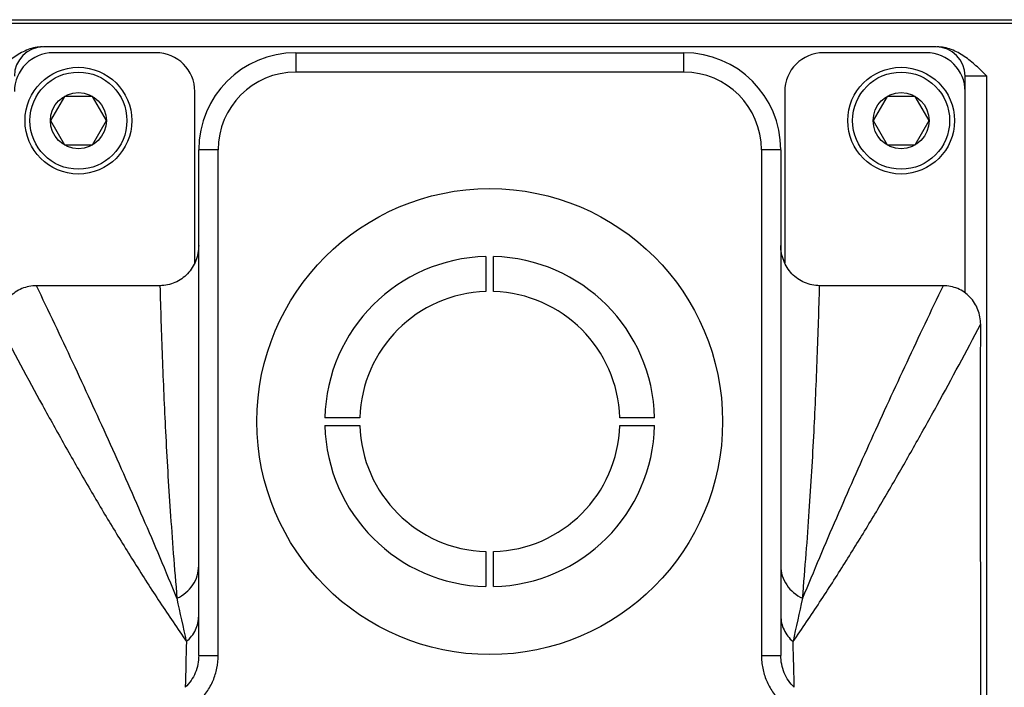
# Model space of a CAD drawing. Header units: millimetres. Extents: x 16 to 3344, y 34 to 2360.
# Tile 41 of 127: x 2676 to 2727, y 430 to 464. Entities that reach past the tile are written whole.
import ezdxf

# ---------------------------------------------------------------- set-up
doc = ezdxf.new("R2010")
doc.units = ezdxf.units.MM
doc.header["$LTSCALE"] = 185.02
doc.layers.add('BASE_ASM_PBL8', color=7, linetype='CONTINUOUS')
doc.layers.add('RIGHT_VIEW_VBL7', color=7, linetype='CONTINUOUS')

# ---------------------------------------------------------------- blocks, each defined once
blk = doc.blocks.new('BASE_ASM_PBL8', base_point=(2372.512, 437.141))
at = {"layer": 'BASE_ASM_PBL8', "color": 7}
for p, q in [((2229.015, 432.268), (2345.015, 432.268)), ((2345.015, 432.068), (2229.015, 432.068)), ((2310.015, 430.868), (2264.015, 430.868)), ((2269.815, 430.568), (2264.515, 430.568)), ((2277.015, 430.568), (2297.015, 430.568)), ((2277.015, 430.568), (2277.015, 429.568)), ((2297.015, 429.568), (2297.015, 430.568)), ((2309.515, 430.568), (2304.215, 430.568)), ((2297.015, 429.568), (2277.015, 429.568)), ((2312.632, 429.368), (2311.515, 429.368)), ((2311.515, 418.194), (2311.515, 429.368)), ((2312.632, 355.068), (2312.632, 429.368)), ((2265.093, 428.318), (2264.372, 427.068)), ((2266.537, 428.318), (2265.093, 428.318)), ((2267.258, 427.068), (2266.537, 428.318)), ((2271.815, 419.737), (2271.815, 428.568)), ((2302.215, 428.568), (2302.215, 419.737)), ((2307.493, 428.318), (2306.772, 427.068)), ((2308.937, 428.318), (2307.493, 428.318)), ((2309.658, 427.068), (2308.937, 428.318)), ((2264.372, 427.068), (2265.093, 425.818)), ((2266.537, 425.818), (2267.258, 427.068)), ((2306.772, 427.068), (2307.493, 425.818)), ((2308.937, 425.818), (2309.658, 427.068)), ((2265.093, 425.818), (2266.537, 425.818)), ((2307.493, 425.818), (2308.937, 425.818)), ((2273.015, 425.568), (2272.015, 425.568)), ((2272.015, 399.524), (2272.015, 425.568)), ((2273.015, 399.524), (2273.015, 425.568)), ((2302.015, 425.568), (2301.015, 425.568)), ((2301.015, 425.568), (2301.015, 399.524)), ((2302.015, 425.568), (2302.015, 399.524)), ((2286.815, 420.065), (2286.815, 418.265)), ((2287.215, 418.265), (2287.215, 420.065)), ((2310.377, 418.568), (2304.015, 418.568)), ((2280.318, 411.768), (2278.517, 411.768)), ((2295.513, 411.768), (2293.712, 411.768)), ((2278.517, 411.368), (2280.318, 411.368)), ((2293.712, 411.368), (2295.513, 411.368)), ((2286.815, 404.871), (2286.815, 403.07)), ((2287.215, 403.07), (2287.215, 404.871)), ((2272.015, 399.524), (2273.015, 399.524)), ((2301.015, 399.524), (2302.015, 399.524))]:
    blk.add_line(p, q, dxfattribs=at)
for centre, radius in [((2265.815, 427.068), 2.75), ((2308.215, 427.068), 2.75), ((2265.815, 427.068), 2.5), ((2308.215, 427.068), 2.5), ((2265.815, 427.068), 1.443), ((2308.215, 427.068), 1.443), ((2287.015, 411.568), 12)]:
    blk.add_circle(centre, radius, dxfattribs=at)
for centre, radius, start, end in [((2264.015, 429.368), 1.5, 90, 180), ((2310.015, 429.368), 1.5, 0, 90), ((2264.515, 428.568), 2, 90, 180), ((2269.815, 428.568), 2, 0, 90), ((2277.015, 425.568), 5, 90, 180), ((2297.015, 425.568), 5, 0, 90), ((2304.215, 428.568), 2, 90, 180), ((2309.515, 428.568), 2, 0, 90), ((2277.015, 425.568), 4, 90, 180), ((2297.015, 425.568), 4, 0, 90), ((2287.015, 411.568), 8.5, 91.3483, 178.6517), ((2287.015, 411.568), 8.5, 1.3483, 88.6517), ((2287.015, 411.568), 6.7, 91.7106, 178.2894), ((2287.015, 411.568), 6.7, 1.7106, 88.2894), ((2287.015, 411.568), 8.5, 181.3483, 268.6517), ((2287.015, 411.568), 6.7, 181.7106, 268.2894), ((2287.015, 411.568), 8.5, 271.3483, 358.6517), ((2287.015, 411.568), 6.7, 271.7106, 358.2894), ((2146.129, 373.926), 127.99, 11.86218, 12.8836), ((2419.028, 375.872), 118.906, 167.07738, 168.17683), ((2670.321, 388.418), 399.112, 178.30297, 178.64133)]:
    blk.add_arc(centre, radius, start, end, dxfattribs=at)
for points, knots in [([(2263.962, 430.868), (2263.837, 430.868), (2263.586, 430.842), (2263.102, 430.701), (2262.541, 430.393), (2261.948, 429.907), (2261.582, 429.548), (2261.398, 429.368)], [0, 0, 0, 0, 0.123006, 0.246348, 0.494846, 0.746625, 1, 1, 1, 1]), ([(2312.632, 429.368), (2312.448, 429.548), (2312.082, 429.907), (2311.489, 430.393), (2310.928, 430.701), (2310.444, 430.842), (2310.193, 430.868), (2310.068, 430.868)], [0, 0, 0, 0, 0.253375, 0.505154, 0.753652, 0.876994, 1, 1, 1, 1]), ([(2272.015, 420.637), (2272.015, 420.372), (2271.939, 419.969), (2271.696, 419.495), (2271.451, 419.177), (2271.146, 418.915), (2270.797, 418.717), (2270.414, 418.595), (2270.148, 418.568), (2270.015, 418.568)], [0, 0, 0, 0, 0.249213, 0.374365, 0.499506, 0.624637, 0.749769, 0.874882, 1, 1, 1, 1]), ([(2304.015, 418.568), (2303.882, 418.568), (2303.615, 418.595), (2303.233, 418.717), (2302.884, 418.915), (2302.579, 419.177), (2302.333, 419.495), (2302.09, 419.969), (2302.015, 420.372), (2302.015, 420.637)], [0, 0, 0, 0, 0.125118, 0.250231, 0.375363, 0.500494, 0.625635, 0.750787, 1, 1, 1, 1]), ([(2263.653, 418.568), (2263.524, 418.568), (2263.266, 418.542), (2262.894, 418.427), (2262.554, 418.238), (2262.258, 417.986), (2262.02, 417.678), (2261.786, 417.218), (2261.715, 416.827), (2261.715, 416.57)], [0, 0, 0, 0, 0.125129, 0.250246, 0.375371, 0.500492, 0.625622, 0.750766, 1, 1, 1, 1]), ([(2270.015, 418.568), (2269.485, 418.567), (2268.424, 418.568), (2266.304, 418.568), (2264.713, 418.568), (2263.653, 418.568)], [0, 0, 0, 0, 0.25, 0.5, 1, 1, 1, 1]), ([(2270.896, 402.464), (2270.609, 403.16), (2270.034, 404.541), (2268.867, 407.268), (2267.376, 410.627), (2265.536, 414.614), (2264.284, 417.252), (2263.653, 418.568)], [0, 0, 0, 0, 0.127861, 0.254133, 0.503907, 0.752092, 1, 1, 1, 1]), ([(2270.015, 418.568), (2270.049, 417.342), (2270.13, 414.835), (2270.298, 410.965), (2270.497, 407.595), (2270.706, 404.733), (2270.83, 403.235), (2270.896, 402.464)], [0, 0, 0, 0, 0.228121, 0.466458, 0.720405, 0.856018, 1, 1, 1, 1]), ([(2310.377, 418.568), (2309.746, 417.252), (2308.494, 414.614), (2306.654, 410.627), (2305.163, 407.268), (2303.996, 404.541), (2303.421, 403.16), (2303.134, 402.464)], [0, 0, 0, 0, 0.247908, 0.496093, 0.745867, 0.872139, 1, 1, 1, 1]), ([(2303.134, 402.464), (2303.2, 403.235), (2303.324, 404.733), (2303.533, 407.594), (2303.732, 410.965), (2303.9, 414.835), (2303.98, 417.342), (2304.015, 418.568)], [0, 0, 0, 0, 0.143966, 0.279575, 0.533532, 0.771875, 1, 1, 1, 1]), ([(2312.315, 416.57), (2312.315, 416.699), (2312.292, 416.958), (2312.186, 417.332), (2312.01, 417.679), (2311.772, 417.986), (2311.476, 418.238), (2311.136, 418.427), (2310.764, 418.542), (2310.506, 418.568), (2310.377, 418.568)], [0, 0, 0, 0, 0.125021, 0.250035, 0.375046, 0.500043, 0.62503, 0.750021, 0.875004, 1, 1, 1, 1]), ([(2261.715, 416.57), (2262.454, 415.179), (2263.572, 413.102), (2265.099, 410.357), (2266.266, 408.316), (2267.467, 406.288), (2268.714, 404.268), (2270.014, 402.245), (2270.918, 400.906), (2271.383, 400.237)], [0, 0, 0, 0, 0.248832, 0.372574, 0.496229, 0.62015, 0.744901, 0.871251, 1, 1, 1, 1]), ([(2302.646, 400.237), (2303.112, 400.906), (2304.016, 402.245), (2305.315, 404.268), (2306.562, 406.288), (2307.764, 408.316), (2308.931, 410.357), (2310.458, 413.102), (2311.576, 415.179), (2312.314, 416.57)], [0, 0, 0, 0, 0.128747, 0.255096, 0.379846, 0.503767, 0.627423, 0.751165, 1, 1, 1, 1]), ([(2312.315, 357.546), (2312.313, 362.465), (2312.314, 372.302), (2312.318, 387.058), (2312.315, 401.814), (2312.313, 411.652), (2312.315, 416.57)], [0, 0, 0, 0, 0.25, 0.5, 0.75, 1, 1, 1, 1]), ([(2270.896, 402.465), (2271.061, 402.541), (2271.37, 402.735), (2271.732, 403.138), (2271.962, 403.619), (2272.015, 403.97), (2272.015, 404.143)], [0, 0, 0, 0, 0.256446, 0.508062, 0.755336, 1, 1, 1, 1]), ([(2302.015, 404.143), (2302.015, 403.97), (2302.068, 403.619), (2302.298, 403.138), (2302.66, 402.735), (2302.969, 402.541), (2303.134, 402.465)], [0, 0, 0, 0, 0.244654, 0.491927, 0.743544, 1, 1, 1, 1]), ([(2271.385, 400.236), (2271.483, 400.319), (2271.661, 400.504), (2271.862, 400.829), (2271.987, 401.184), (2272.015, 401.433), (2272.015, 401.556)], [0, 0, 0, 0, 0.256162, 0.507405, 0.754771, 1, 1, 1, 1]), ([(2302.015, 401.556), (2302.015, 401.433), (2302.043, 401.184), (2302.168, 400.829), (2302.369, 400.504), (2302.547, 400.319), (2302.645, 400.236)], [0, 0, 0, 0, 0.24523, 0.492596, 0.743839, 1, 1, 1, 1]), ([(2302.709, 397.881), (2302.704, 398.071), (2302.693, 398.554), (2302.672, 399.34), (2302.656, 399.935), (2302.646, 400.237)], [0, 0, 0, 0, 0.242205, 0.615045, 1, 1, 1, 1]), ([(2272.015, 399.524), (2272.015, 399.37), (2271.986, 399.067), (2271.851, 398.623), (2271.634, 398.222), (2271.433, 397.986), (2271.32, 397.881)], [0, 0, 0, 0, 0.249996, 0.499997, 0.749998, 1, 1, 1, 1]), ([(2272.003, 397.15), (2272.083, 397.225), (2272.237, 397.385), (2272.508, 397.735), (2272.776, 398.223), (2272.97, 398.86), (2273.015, 399.303), (2273.015, 399.524)], [0, 0, 0, 0, 0.125114, 0.25023, 0.500131, 0.750061, 1, 1, 1, 1]), ([(2301.015, 399.524), (2301.015, 399.413), (2301.026, 399.192), (2301.091, 398.754), (2301.255, 398.223), (2301.575, 397.638), (2301.866, 397.3), (2302.027, 397.15)], [0, 0, 0, 0, 0.12513, 0.250259, 0.500197, 0.750118, 1, 1, 1, 1]), ([(2302.71, 397.881), (2302.597, 397.986), (2302.399, 398.217), (2302.105, 398.76), (2302.015, 399.216), (2302.015, 399.524)], [0, 0, 0, 0, 0.250003, 0.500005, 1, 1, 1, 1])]:
    blk.add_open_spline(points, degree=3, knots=knots, dxfattribs=at)
blk = doc.blocks.new('RIGHT_VIEW_VBL7', base_point=(2378.645, 739.968))
at = {"layer": 'BASE_ASM_PBL8'}
blk.add_blockref('BASE_ASM_PBL8', (2372.512, 437.141), dxfattribs=at)

msp = doc.modelspace()

# ---------------------------------------------------------------- block references
at = {"layer": 'RIGHT_VIEW_VBL7'}
msp.add_blockref('RIGHT_VIEW_VBL7', (2791.631, 771.9), dxfattribs=at)

doc.saveas('drawing.dxf')
